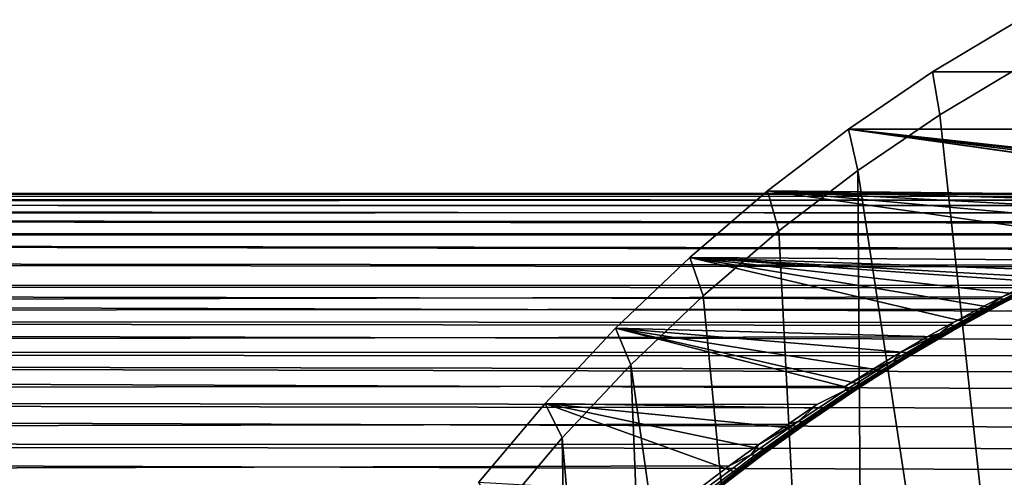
# Model space of a CAD drawing. Header units: metres. Extents: x -22 to 239, y -22 to 22.
# Tile 163 of 256: x 189.65 to 199.45, y 12.67 to 17.23. Entities that reach past the tile are written whole.
import ezdxf

# ---------------------------------------------------------------- set-up
doc = ezdxf.new("R2010")
doc.units = ezdxf.units.M
doc.layers.add('solid_10_151_033_XXX', color=7, linetype='CONTINUOUS')

msp = doc.modelspace()

# ---------------------------------------------------------------- linework, layer by layer
at = {"layer": 'solid_10_151_033_XXX'}
for points in [[(211.74234, 17.228512, 187.323242), (210.878464, 16.708755, 187.00882), (198.736801, 16.708757, 220.367767), (199.600677, 17.228512, 220.68219)], [(198.808029, 16.280254, 220.925858), (199.649765, 16.786695, 221.232239), (199.600677, 17.228512, 220.68219), (198.736801, 16.708757, 220.367767)], [(199.924057, 12.588436, 221.332062), (199.649765, 16.786695, 221.232239), (198.808029, 16.280254, 220.925858), (199.261948, 12.07652, 221.09108)], [(210.878464, 16.708755, 187.00882), (210.042236, 16.139948, 186.704453), (197.900574, 16.139948, 220.0634), (198.736801, 16.708757, 220.367767)], [(197.99324, 15.726038, 220.629303), (198.808029, 16.280254, 220.925858), (198.736801, 16.708757, 220.367767), (197.900574, 16.139948, 220.0634)], [(199.261948, 12.07652, 221.09108), (198.808029, 16.280254, 220.925858), (197.99324, 15.726038, 220.629303), (198.628357, 11.525177, 220.860474)], [(201.972519, 15.4715, 206.167603), (197.094589, 15.523858, 219.77005), (197.900574, 16.139948, 220.0634), (202.216507, 15.527727, 205.712585)], [(197.207947, 15.125754, 220.343475), (197.99324, 15.726038, 220.629303), (197.900574, 16.139948, 220.0634), (197.094589, 15.523858, 219.77005)], [(202.832657, 15.6, 204.299683), (197.900574, 16.139948, 220.0634), (210.042236, 16.139948, 186.704453), (209.236252, 15.523857, 186.411102)], [(202.645996, 15.591789, 204.780548), (197.900574, 16.139948, 220.0634), (202.832657, 15.6, 204.299683)], [(202.24028, 15.532544, 205.665802), (202.216507, 15.527727, 205.712585), (197.900574, 16.139948, 220.0634)], [(202.440659, 15.567687, 205.251083), (202.24028, 15.532544, 205.665802), (197.900574, 16.139948, 220.0634)], [(202.645996, 15.591789, 204.780548), (202.440659, 15.567687, 205.251083), (197.900574, 16.139948, 220.0634)], [(198.025375, 10.936251, 220.641006), (197.99324, 15.726038, 220.629303), (197.207947, 15.125754, 220.343475), (197.454987, 10.311679, 220.433395)], [(198.025375, 10.936251, 220.641006), (198.628357, 11.525177, 220.860474), (197.99324, 15.726038, 220.629303)], [(202.374573, 15.492382, 204.650055), (202.550751, 15.5, 204.197083), (111.212624, 15.5, 170.952728), (110.909981, 15.474722, 171.784225)], [(110.909981, 15.474722, 171.784225), (202.180145, 15.469687, 205.093307), (202.374573, 15.492382, 204.650055)], [(111.212624, 15.5, 170.952728), (202.704742, 15.492609, 203.743805), (202.841904, 15.469934, 203.276154), (111.515266, 15.474722, 170.121231)], [(111.212624, 15.5, 170.952728), (202.550751, 15.5, 204.197083), (202.704742, 15.492609, 203.743805)], [(200.244125, 14.836099, 208.620407), (196.321106, 14.862215, 219.488525), (197.094589, 15.523858, 219.77005), (200.658768, 15.018285, 208.114929)], [(196.454269, 14.481063, 220.069168), (197.207947, 15.125754, 220.343475), (197.094589, 15.523858, 219.77005), (196.321106, 14.862215, 219.488525)], [(201.040192, 15.171004, 207.613007), (200.658768, 15.018285, 208.114929), (197.094589, 15.523858, 219.77005)], [(201.389679, 15.297013, 207.113861), (201.040192, 15.171004, 207.613007), (197.094589, 15.523858, 219.77005)], [(201.700958, 15.396414, 206.62941), (201.389679, 15.297013, 207.113861), (197.094589, 15.523858, 219.77005)], [(201.972519, 15.4715, 206.167603), (201.700958, 15.396414, 206.62941), (197.094589, 15.523858, 219.77005)], [(110.60833, 15.39897, 172.613007), (110.308647, 15.272991, 173.436386), (201.474838, 15.308036, 206.393433), (201.733658, 15.378715, 205.959122)], [(110.909981, 15.474722, 171.784225), (110.60833, 15.39897, 172.613007), (201.966919, 15.431925, 205.528824), (202.180145, 15.469687, 205.093307)], [(110.60833, 15.39897, 172.613007), (201.733658, 15.378715, 205.959122), (201.966919, 15.431925, 205.528824)], [(111.515266, 15.474722, 170.121231), (202.9617, 15.431, 202.791992), (203.063354, 15.374551, 202.289307), (111.816917, 15.39897, 169.292435)], [(111.515266, 15.474722, 170.121231), (202.841904, 15.469934, 203.276154), (202.9617, 15.431, 202.791992)], [(111.816917, 15.39897, 169.292435), (203.146225, 15.299029, 201.766235), (203.209488, 15.2026, 201.221176), (112.1166, 15.272991, 168.46907)], [(111.816917, 15.39897, 169.292435), (203.063354, 15.374551, 202.289307), (203.146225, 15.299029, 201.766235)], [(110.308647, 15.272991, 173.436386), (201.180634, 15.215448, 206.844513), (201.474838, 15.308036, 206.393433)], [(110.308647, 15.272991, 173.436386), (110.011909, 15.097197, 174.251648), (200.849823, 15.098216, 207.30928), (201.180634, 15.215448, 206.844513)], [(112.1166, 15.272991, 168.46907), (203.209488, 15.2026, 201.221176), (203.252075, 15.083191, 200.652863), (112.413338, 15.097197, 167.653793)], [(110.011909, 15.097197, 174.251648), (109.719093, 14.87216, 175.056168), (200.090683, 14.785597, 208.251678), (200.486801, 14.955758, 207.778427)], [(110.011909, 15.097197, 174.251648), (200.486801, 14.955758, 207.778427), (200.849823, 15.098216, 207.30928)], [(112.413338, 15.097197, 167.653793), (203.272919, 14.938341, 200.059845), (203.271133, 14.764973, 199.440063), (112.706154, 14.87216, 166.849289)], [(112.413338, 15.097197, 167.653793), (203.252075, 15.083191, 200.652863), (203.272919, 14.938341, 200.059845)], [(197.454987, 10.311679, 220.433395), (197.207947, 15.125754, 220.343475), (196.454269, 14.481063, 220.069168), (196.919022, 9.65343, 220.238327)], [(109.719093, 14.87216, 175.056168), (109.431145, 14.598614, 175.84729), (199.658905, 14.583987, 208.730942), (200.090683, 14.785597, 208.251678)], [(112.706154, 14.87216, 166.849289), (203.271133, 14.764973, 199.440063), (203.245773, 14.559482, 198.791718), (112.994102, 14.598614, 166.058151)], [(198.782608, 14.073606, 210.171432), (195.582352, 14.156917, 219.219635), (196.321106, 14.862215, 219.488525), (199.047989, 14.225529, 209.910721)], [(195.734482, 13.793871, 219.80719), (196.454269, 14.481063, 220.069168), (196.321106, 14.862215, 219.488525), (195.582352, 14.156917, 219.219635)], [(199.305283, 14.367164, 209.650269), (199.047989, 14.225529, 209.910721), (196.321106, 14.862215, 219.488525)], [(199.554062, 14.498773, 209.39032), (199.305283, 14.367164, 209.650269), (196.321106, 14.862215, 219.488525)], [(199.793442, 14.62046, 209.131973), (199.554062, 14.498773, 209.39032), (196.321106, 14.862215, 219.488525)], [(199.877853, 14.662191, 209.038742), (199.793442, 14.62046, 209.131973), (196.321106, 14.862215, 219.488525)], [(200.023514, 14.732779, 208.875244), (199.877853, 14.662191, 209.038742), (196.321106, 14.862215, 219.488525)], [(200.244125, 14.836099, 208.620407), (200.023514, 14.732779, 208.875244), (196.321106, 14.862215, 219.488525)], [(199.357727, 14.370307, 209.324738), (199.812042, 14.602346, 208.852356), (199.767319, 14.59007, 208.806137), (199.314163, 14.359735, 209.277008)], [(199.397812, 14.38869, 209.373123), (199.853333, 14.622477, 208.899002), (199.812042, 14.602346, 208.852356), (199.357727, 14.370307, 209.324738)], [(199.419815, 14.423202, 209.514038), (199.877853, 14.662191, 209.038742), (199.849716, 14.629788, 208.989075), (199.393478, 14.392969, 209.461899)], [(199.393478, 14.392969, 209.461899), (199.849716, 14.629788, 208.989075), (199.397812, 14.38869, 209.373123)], [(199.849716, 14.629788, 208.989075), (199.853333, 14.622477, 208.899002), (199.397812, 14.38869, 209.373123)], [(199.419815, 14.423202, 209.514038), (199.793442, 14.62046, 209.131973), (199.877853, 14.662191, 209.038742)], [(199.419815, 14.423202, 209.514038), (199.554062, 14.498773, 209.39032), (199.793442, 14.62046, 209.131973)], [(109.431145, 14.598614, 175.84729), (109.14901, 14.277452, 176.622452), (199.429001, 14.470091, 208.973175), (199.658905, 14.583987, 208.730942)], [(112.994102, 14.598614, 166.058151), (203.195999, 14.318109, 198.114471), (203.161835, 14.183107, 197.766098), (113.276237, 14.277452, 165.28299)], [(112.994102, 14.598614, 166.058151), (203.223999, 14.443488, 198.456604), (203.195999, 14.318109, 198.114471)], [(203.308044, 14.537793, 198.738373), (203.223999, 14.443488, 198.456604), (112.994102, 14.598614, 166.058151), (203.245773, 14.559482, 198.791718)], [(199.314163, 14.359735, 209.277008), (199.767319, 14.59007, 208.806137), (199.719971, 14.585857, 208.761124), (199.267883, 14.357157, 209.230774)], [(199.267883, 14.357157, 209.230774), (199.719971, 14.585857, 208.761124), (199.429001, 14.470091, 208.973175)], [(199.719971, 14.585857, 208.761124), (199.658905, 14.583987, 208.730942), (199.429001, 14.470091, 208.973175)], [(109.14901, 14.277452, 176.622452), (199.189545, 14.346756, 209.217133), (199.429001, 14.470091, 208.973175)], [(196.919022, 9.65343, 220.238327), (196.454269, 14.481063, 220.069168), (195.734482, 13.793871, 219.80719), (196.41925, 8.963725, 220.056427)], [(198.955093, 14.162905, 209.967606), (199.419815, 14.423202, 209.514038), (199.393478, 14.392969, 209.461899), (198.929626, 14.13451, 209.914062)], [(198.955093, 14.162905, 209.967606), (199.305283, 14.367164, 209.650269), (199.419815, 14.423202, 209.514038)], [(199.267883, 14.357157, 209.230774), (199.429001, 14.470091, 208.973175), (199.189545, 14.346756, 209.217133)], [(199.419815, 14.423202, 209.514038), (199.305283, 14.367164, 209.650269), (199.554062, 14.498773, 209.39032)], [(109.14901, 14.277452, 176.622452), (198.941086, 14.213761, 209.462173), (199.189545, 14.346756, 209.217133)], [(198.8526, 14.107623, 209.727875), (199.314163, 14.359735, 209.277008), (199.267883, 14.357157, 209.230774), (198.80722, 14.106671, 209.680695)], [(198.80722, 14.106671, 209.680695), (199.267883, 14.357157, 209.230774), (198.941086, 14.213761, 209.462173)], [(198.895187, 14.116484, 209.77681), (199.357727, 14.370307, 209.324738), (199.314163, 14.359735, 209.277008), (198.8526, 14.107623, 209.727875)], [(198.93425, 14.133101, 209.826675), (199.397812, 14.38869, 209.373123), (199.357727, 14.370307, 209.324738), (198.895187, 14.116484, 209.77681)], [(198.929626, 14.13451, 209.914062), (199.393478, 14.392969, 209.461899), (198.93425, 14.133101, 209.826675)], [(199.393478, 14.392969, 209.461899), (199.397812, 14.38869, 209.373123), (198.93425, 14.133101, 209.826675)], [(199.267883, 14.357157, 209.230774), (199.189545, 14.346756, 209.217133), (198.941086, 14.213761, 209.462173)], [(198.955093, 14.162905, 209.967606), (199.047989, 14.225529, 209.910721), (199.305283, 14.367164, 209.650269)], [(109.14901, 14.277452, 176.622452), (108.873604, 13.909722, 177.37912), (198.684067, 14.070893, 209.707703), (198.941086, 14.213761, 209.462173)], [(113.276237, 14.277452, 165.28299), (203.121475, 14.038282, 197.412216), (203.075241, 13.88349, 197.053741), (113.551643, 13.909722, 164.526321)], [(113.276237, 14.277452, 165.28299), (203.161835, 14.183107, 197.766098), (203.121475, 14.038282, 197.412216)], [(198.80722, 14.106671, 209.680695), (198.941086, 14.213761, 209.462173), (198.684067, 14.070893, 209.707703)], [(198.955093, 14.162905, 209.967606), (198.782608, 14.073606, 210.171432), (199.047989, 14.225529, 209.910721)], [(197.65799, 13.362687, 211.202438), (194.880646, 13.410192, 218.964249), (195.582352, 14.156917, 219.219635), (197.946838, 13.555846, 210.947586)], [(195.050781, 13.066289, 219.558334), (195.734482, 13.793871, 219.80719), (195.582352, 14.156917, 219.219635), (194.880646, 13.410192, 218.964249)], [(198.016983, 13.601629, 210.88472), (197.946838, 13.555846, 210.947586), (195.582352, 14.156917, 219.219635)], [(198.231247, 13.738809, 210.690338), (198.016983, 13.601629, 210.88472), (195.582352, 14.156917, 219.219635)], [(198.510178, 13.911419, 210.431366), (198.231247, 13.738809, 210.690338), (195.582352, 14.156917, 219.219635)], [(198.782608, 14.073606, 210.171432), (198.510178, 13.911419, 210.431366), (195.582352, 14.156917, 219.219635)], [(198.426941, 13.841566, 210.209793), (198.895187, 14.116484, 209.77681), (198.8526, 14.107623, 209.727875), (198.385147, 13.834399, 210.159897)], [(198.465118, 13.856422, 210.260849), (198.93425, 14.133101, 209.826675), (198.895187, 14.116484, 209.77681), (198.426941, 13.841566, 210.209793)], [(198.485397, 13.8817, 210.401596), (198.955093, 14.162905, 209.967606), (198.929626, 14.13451, 209.914062), (198.460617, 13.855131, 210.346863)], [(198.460617, 13.855131, 210.346863), (198.929626, 14.13451, 209.914062), (198.465118, 13.856422, 210.260849)], [(198.929626, 14.13451, 209.914062), (198.93425, 14.133101, 209.826675), (198.465118, 13.856422, 210.260849)], [(198.485397, 13.8817, 210.401596), (198.782608, 14.073606, 210.171432), (198.955093, 14.162905, 209.967606)], [(108.873604, 13.909722, 177.37912), (198.419403, 13.918045, 209.953094), (198.684067, 14.070893, 209.707703)], [(198.385147, 13.834399, 210.159897), (198.8526, 14.107623, 209.727875), (198.80722, 14.106671, 209.680695), (198.340469, 13.835045, 210.112045)], [(198.340469, 13.835045, 210.112045), (198.80722, 14.106671, 209.680695), (198.419403, 13.918045, 209.953094)], [(198.80722, 14.106671, 209.680695), (198.684067, 14.070893, 209.707703), (198.419403, 13.918045, 209.953094)], [(198.485397, 13.8817, 210.401596), (198.510178, 13.911419, 210.431366), (198.782608, 14.073606, 210.171432)], [(108.873604, 13.909722, 177.37912), (198.147446, 13.755002, 210.197876), (198.419403, 13.918045, 209.953094)], [(198.340469, 13.835045, 210.112045), (198.419403, 13.918045, 209.953094), (198.147446, 13.755002, 210.197876)], [(108.873604, 13.909722, 177.37912), (108.605827, 13.496621, 178.114838), (197.8694, 13.581771, 210.441528), (198.147446, 13.755002, 210.197876)], [(113.551643, 13.909722, 164.526321), (202.965698, 13.543302, 196.325806), (202.902954, 13.35777, 195.958099), (113.81942, 13.496621, 163.790619)], [(113.551643, 13.909722, 164.526321), (203.023148, 13.718497, 196.691223), (202.965698, 13.543302, 196.325806)], [(113.551643, 13.909722, 164.526321), (203.075241, 13.88349, 197.053741), (203.023148, 13.718497, 196.691223)], [(198.340469, 13.835045, 210.112045), (198.147446, 13.755002, 210.197876), (197.8694, 13.581771, 210.441528)], [(197.870117, 13.542916, 210.52594), (198.340469, 13.835045, 210.112045), (197.8694, 13.581771, 210.441528)], [(197.914261, 13.540719, 210.574249), (198.385147, 13.834399, 210.159897), (198.340469, 13.835045, 210.112045), (197.870117, 13.542916, 210.52594)], [(197.955429, 13.546225, 210.624847), (198.426941, 13.841566, 210.209793), (198.385147, 13.834399, 210.159897), (197.914261, 13.540719, 210.574249)], [(197.99292, 13.559338, 210.676895), (198.465118, 13.856422, 210.260849), (198.426941, 13.841566, 210.209793), (197.955429, 13.546225, 210.624847)], [(198.013153, 13.580289, 210.817276), (198.485397, 13.8817, 210.401596), (198.460617, 13.855131, 210.346863), (197.988907, 13.555526, 210.761505)], [(197.988907, 13.555526, 210.761505), (198.460617, 13.855131, 210.346863), (197.99292, 13.559338, 210.676895)], [(198.460617, 13.855131, 210.346863), (198.465118, 13.856422, 210.260849), (197.99292, 13.559338, 210.676895)], [(198.013153, 13.580289, 210.817276), (198.231247, 13.738809, 210.690338), (198.485397, 13.8817, 210.401596)], [(198.485397, 13.8817, 210.401596), (198.231247, 13.738809, 210.690338), (198.510178, 13.911419, 210.431366)], [(195.957291, 8.244781, 219.88829), (195.734482, 13.793871, 219.80719), (195.050781, 13.066289, 219.558334), (195.534637, 7.498912, 219.734451)], [(195.957291, 8.244781, 219.88829), (196.41925, 8.963725, 220.056427), (195.734482, 13.793871, 219.80719)], [(198.013153, 13.580289, 210.817276), (198.016983, 13.601629, 210.88472), (198.231247, 13.738809, 210.690338)], [(197.870117, 13.542916, 210.52594), (197.8694, 13.581771, 210.441528), (108.605827, 13.496621, 178.114838), (197.585693, 13.398209, 210.683578)], [(197.398376, 13.23076, 210.923355), (197.870117, 13.542916, 210.52594), (197.585693, 13.398209, 210.683578)], [(197.442154, 13.227071, 210.971909), (197.914261, 13.540719, 210.574249), (197.870117, 13.542916, 210.52594), (197.398376, 13.23076, 210.923355)], [(197.482864, 13.230961, 211.023026), (197.955429, 13.546225, 210.624847), (197.914261, 13.540719, 210.574249), (197.442154, 13.227071, 210.971909)], [(197.519821, 13.242363, 211.075867), (197.99292, 13.559338, 210.676895), (197.955429, 13.546225, 210.624847), (197.482864, 13.230961, 211.023026)], [(197.540436, 13.25918, 211.215698), (198.013153, 13.580289, 210.817276), (197.988907, 13.555526, 210.761505), (197.516586, 13.236192, 211.159042)], [(197.516586, 13.236192, 211.159042), (197.988907, 13.555526, 210.761505), (197.99292, 13.559338, 210.676895), (197.519821, 13.242363, 211.075867)], [(197.5439, 13.278158, 211.283722), (198.016983, 13.601629, 210.88472), (198.013153, 13.580289, 210.817276), (197.540436, 13.25918, 211.215698)], [(197.5439, 13.278158, 211.283722), (197.946838, 13.555846, 210.947586), (198.016983, 13.601629, 210.88472)], [(197.5439, 13.278158, 211.283722), (197.65799, 13.362687, 211.202438), (197.946838, 13.555846, 210.947586)], [(108.605827, 13.496621, 178.114838), (108.346558, 13.039503, 178.827179), (197.297806, 13.204664, 210.923172), (197.585693, 13.398209, 210.683578)], [(113.81942, 13.496621, 163.790619), (202.835526, 13.162348, 195.58989), (202.763718, 12.957203, 195.222153), (114.07869, 13.039503, 163.078278)], [(113.81942, 13.496621, 163.790619), (202.902954, 13.35777, 195.958099), (202.835526, 13.162348, 195.58989)], [(196.481079, 12.493684, 212.184097), (194.217926, 12.624085, 218.723038), (194.880646, 13.410192, 218.964249), (196.775894, 12.724344, 211.945786)], [(194.405029, 12.300325, 219.323303), (195.050781, 13.066289, 219.558334), (194.880646, 13.410192, 218.964249), (194.217926, 12.624085, 218.723038)], [(197.07135, 12.94658, 211.702194), (196.775894, 12.724344, 211.945786), (194.880646, 13.410192, 218.964249)], [(197.365616, 13.159374, 211.45433), (197.07135, 12.94658, 211.702194), (194.880646, 13.410192, 218.964249)], [(197.65799, 13.362687, 211.202438), (197.365616, 13.159374, 211.45433), (194.880646, 13.410192, 218.964249)], [(197.398376, 13.23076, 210.923355), (197.585693, 13.398209, 210.683578), (197.297806, 13.204664, 210.923172)], [(197.5439, 13.278158, 211.283722), (197.365616, 13.159374, 211.45433), (197.65799, 13.362687, 211.202438)], [(196.926987, 12.898813, 211.304993), (197.398376, 13.23076, 210.923355), (197.006622, 13.001297, 211.15976)], [(196.970551, 12.893706, 211.353607), (197.442154, 13.227071, 210.971909), (197.398376, 13.23076, 210.923355), (196.926987, 12.898813, 211.304993)], [(197.010956, 12.896041, 211.405075), (197.482864, 13.230961, 211.023026), (197.442154, 13.227071, 210.971909), (196.970551, 12.893706, 211.353607)], [(197.398376, 13.23076, 210.923355), (197.297806, 13.204664, 210.923172), (197.006622, 13.001297, 211.15976)], [(197.047516, 12.905777, 211.458511), (197.519821, 13.242363, 211.075867), (197.482864, 13.230961, 211.023026), (197.010956, 12.896041, 211.405075)], [(197.068939, 12.918661, 211.597641), (197.540436, 13.25918, 211.215698), (197.516586, 13.236192, 211.159042), (197.045319, 12.897409, 211.540253)], [(197.045319, 12.897409, 211.540253), (197.516586, 13.236192, 211.159042), (197.519821, 13.242363, 211.075867), (197.047516, 12.905777, 211.458511)], [(197.072647, 12.935639, 211.665726), (197.5439, 13.278158, 211.283722), (197.540436, 13.25918, 211.215698), (197.068939, 12.918661, 211.597641)], [(197.072647, 12.935639, 211.665726), (197.365616, 13.159374, 211.45433), (197.5439, 13.278158, 211.283722)], [(108.346558, 13.039503, 178.827179), (197.006622, 13.001297, 211.15976), (197.297806, 13.204664, 210.923172)], [(197.072647, 12.935639, 211.665726), (197.07135, 12.94658, 211.702194), (197.365616, 13.159374, 211.45433)], [(108.346558, 13.039503, 178.827179), (108.096634, 12.539857, 179.51384), (196.71347, 12.788579, 211.392532), (197.006622, 13.001297, 211.15976)], [(114.07869, 13.039503, 163.078278), (202.68811, 12.742827, 194.856323), (202.609375, 12.519773, 194.493835), (114.328613, 12.539857, 162.391617)], [(114.07869, 13.039503, 163.078278), (202.763718, 12.957203, 195.222153), (202.68811, 12.742827, 194.856323)], [(195.152725, 6.728633, 219.595444), (195.050781, 13.066289, 219.558334), (194.405029, 12.300325, 219.323303), (194.812729, 5.936373, 219.471695)], [(195.152725, 6.728633, 219.595444), (195.534637, 7.498912, 219.734451), (195.050781, 13.066289, 219.558334)], [(196.604385, 12.574049, 212.031967), (197.072647, 12.935639, 211.665726), (197.068939, 12.918661, 211.597641), (196.600266, 12.558994, 211.963882)], [(197.072647, 12.935639, 211.665726), (196.604385, 12.574049, 212.031967), (196.775894, 12.724344, 211.945786), (197.07135, 12.94658, 211.702194)], [(196.926987, 12.898813, 211.304993), (197.006622, 13.001297, 211.15976), (196.71347, 12.788579, 211.392532)], [(196.457657, 12.547293, 211.67157), (196.926987, 12.898813, 211.304993), (196.71347, 12.788579, 211.392532), (196.419769, 12.567039, 211.620895)], [(196.501144, 12.540851, 211.720078), (196.970551, 12.893706, 211.353607), (196.926987, 12.898813, 211.304993), (196.457657, 12.547293, 211.67157)], [(196.541382, 12.5417, 211.771713), (197.010956, 12.896041, 211.405075), (196.970551, 12.893706, 211.353607), (196.501144, 12.540851, 211.720078)], [(196.577682, 12.549826, 211.825607), (197.047516, 12.905777, 211.458511), (197.010956, 12.896041, 211.405075), (196.541382, 12.5417, 211.771713)], [(196.600266, 12.558994, 211.963882), (197.068939, 12.918661, 211.597641), (197.045319, 12.897409, 211.540253), (196.576767, 12.539432, 211.905884)], [(196.576767, 12.539432, 211.905884), (197.045319, 12.897409, 211.540253), (197.047516, 12.905777, 211.458511), (196.577682, 12.549826, 211.825607)], [(108.096634, 12.539857, 179.51384), (196.419769, 12.567039, 211.620895), (196.71347, 12.788579, 211.392532)], [(196.604385, 12.574049, 212.031967), (196.481079, 12.493684, 212.184097), (196.775894, 12.724344, 211.945786)]]:
    msp.add_3dface(points, dxfattribs=at)

doc.saveas('drawing.dxf')
